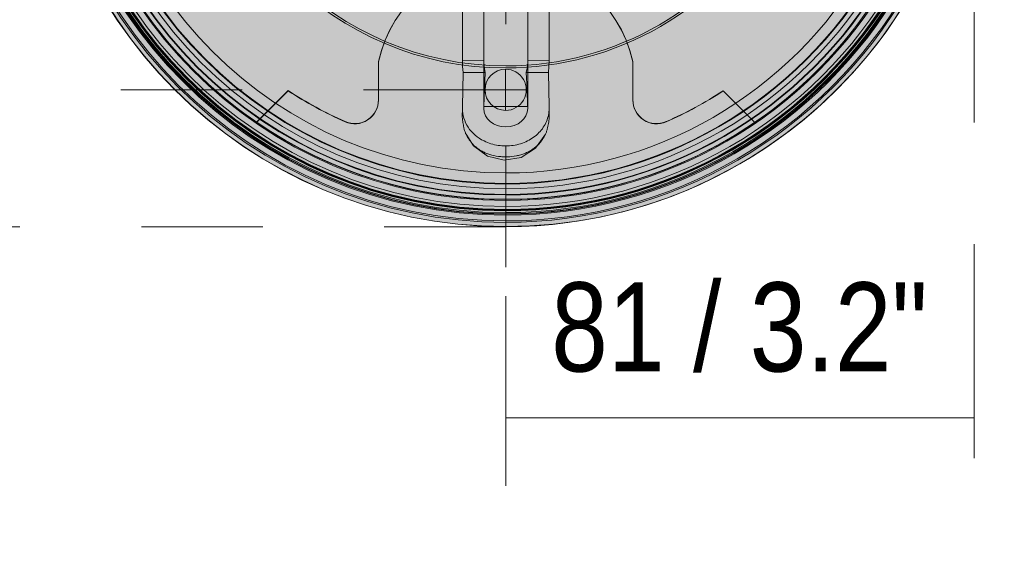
# Model space of a CAD drawing. Header units: millimetres. Extents: x -6809 to -5187, y -77 to 6798.
# Tile 3 of 3: x -5357 to -5187, y 6456 to 6547. Entities that reach past the tile are written whole.
import ezdxf

# ---------------------------------------------------------------- set-up
doc = ezdxf.new("R2010")
doc.units = ezdxf.units.MM
doc.linetypes.add('Dash', pattern=[42, 21, -21])
doc.layers.add('A-ANNO-DIMS', color=7, linetype='Dash', lineweight=9, true_color=0xd2d2d2)
for name, color, linetype, lineweight in [('A-ANNO-DIMS-7', 7, 'Continuous', 9), ('A-DETL-GENF', 7, 'Continuous', 9), ('E-LITE-EQPM', 7, 'Continuous', 20)]:
    doc.layers.add(name, color=color, linetype=linetype, lineweight=lineweight)
doc.styles.add('Arial Narrow', font='ARIALN.TTF', dxfattribs={"height": 15.4})
doc.dimstyles.new('FARO_-_2_2mm_Arial_Narrow_mm_Inch_Left', dxfattribs={"dimscale": 304.8, "dimtxt": 15.7608369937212, "dimasz": 0, "dimexe": 0.0688976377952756, "dimexo": 0.0625, "dimgap": 0.01148293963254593, "dimtad": 1, "dimdec": 0, "dimzin": 0, "dimdsep": 46, "dimtxsty": 'Arial Narrow', "dimblk1": 'NONE', "dimblk2": 'NONE', "dimsah": 1, "dimcen": 0.09, "dimadec": 0, "dimazin": 0, "dimtfac": 1, "dimtdec": 4, "dimtix": 1, "dimtmove": 0, "dimatfit": 3, "dimfxl": 0.02296587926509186, "dimfxlon": 1, "dimtvp": 1, "dimtolj": 1, "dimtzin": 0, "dimarcsym": 2})

# ---------------------------------------------------------------- blocks, each defined once
blk = doc.blocks.new('2_RUSH_T - RUSH 1-487850-Planta_PDF Fixing Hole')
at = {"layer": 'E-LITE-EQPM'}
for p, q in [((37.59044192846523, 57.53135390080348), (43.05383106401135, 62.9947430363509)), ((43.05383106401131, 62.99474303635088), (37.59044192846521, 57.53135390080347)), ((43.05383106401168, 62.99474303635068), (43.05383106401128, 62.99474303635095)), ((-43.07773679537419, 62.97839275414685), (-37.61478166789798, 57.51543762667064)), ((-37.61478166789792, 57.5154376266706), (-43.07773679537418, 62.97839275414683)), ((-43.07773679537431, 62.9783927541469), (-43.07773679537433, 62.97839275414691)), ((-7.499999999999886, 60.57016216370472), (-7.499999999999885, 61.14476834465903)), ((-3.799999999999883, 60.57016216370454), (-3.800000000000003, 3.718535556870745)), ((-3.779658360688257, 60.24252629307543), (3.779658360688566, 60.24252629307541)), ((3.800000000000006, 3.718535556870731), (3.800000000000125, 60.57016216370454)), ((7.500000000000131, 61.144768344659), (7.50000000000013, 60.57016216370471)), ((-22.01705917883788, 59.110628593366), (-22.01705917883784, 52.4827251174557)), ((-22.01705917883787, 52.48272511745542), (-22.01705917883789, 59.110628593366)), ((21.97680316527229, 52.48272511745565), (21.97680316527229, 59.110628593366)), ((21.97680316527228, 59.11062859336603), (21.97680316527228, 52.48272511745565)), ((-37.61478166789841, 57.51543762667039), (-37.61478166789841, 57.51543762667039)), ((37.59044192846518, 57.53135390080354), (37.59044192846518, 57.53135390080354)), ((-3.53900145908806, 54.33321491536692), (-7.371196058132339, 54.33321491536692)), ((7.371196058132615, 54.3332149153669), (3.539001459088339, 54.33321491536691)), ((-22.01705917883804, 52.48272511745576), (-22.01705917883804, 52.48272511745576)), ((-7.499999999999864, 52.2976274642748), (-3.799987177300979, 52.31214685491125)), ((-7.499999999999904, 52.29762746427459), (-7.500000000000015, -5.900779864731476e-13)), ((3.799987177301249, 52.31214685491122), (7.500000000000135, 52.29762746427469)), ((7.500000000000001, -5.752731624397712e-13), (7.500000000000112, 52.29762746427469)), ((21.97680316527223, 52.48272511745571), (21.97680316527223, 52.48272511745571)), ((-57.51122589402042, 37.61056993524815), (-62.97461502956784, 43.07395907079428)), ((-62.97461502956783, 43.07395907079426), (-57.51122589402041, 37.61056993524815)), ((-62.97461502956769, 43.07395907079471), (-62.97461502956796, 43.07395907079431)), ((62.97461502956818, 43.073959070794), (57.51122589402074, 37.61056993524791)), ((57.51122589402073, 37.61056993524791), (62.97461502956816, 43.07395907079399)), ((62.97461502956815, 43.07395907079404), (62.97461502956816, 43.07395907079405)), ((5.7553753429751e-13, 39.5210363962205), (5.7553753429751e-13, 39.5210363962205)), ((-57.51122589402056, 37.61056993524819), (-57.51122589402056, 37.61056993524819)), ((-17.4687656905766, 37.9416819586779), (-17.4687656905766, 37.9416819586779)), ((17.46876569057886, 37.94168195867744), (17.46876569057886, 37.94168195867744)), ((57.51122589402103, 37.61056993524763), (57.51122589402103, 37.61056993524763)), ((-30.87233664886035, 31.56404541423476), (-30.87233664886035, 31.56404541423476)), ((30.87233664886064, 31.5640454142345), (30.87233664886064, 31.5640454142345)), ((-52.46259711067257, 21.9969311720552), (-59.09050058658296, 21.99693117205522)), ((-59.09050058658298, 21.99693117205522), (-52.46259711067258, 21.9969311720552)), ((-52.46259711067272, 21.99693117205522), (-52.46259711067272, 21.99693117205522)), ((59.09050058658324, 21.99693117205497), (52.46259711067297, 21.99693117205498)), ((52.46259711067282, 21.99693117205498), (59.09050058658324, 21.99693117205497)), ((52.46259711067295, 21.99693117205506), (52.46259711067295, 21.99693117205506)), ((-37.9215539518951, 17.4888936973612), (-37.9215539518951, 17.48889369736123)), ((37.9215539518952, 17.48889369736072), (37.9215539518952, 17.48889369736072)), ((-39.50046196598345, -5.128814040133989e-13), (-39.50046196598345, -5.475141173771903e-13)), ((-7.500000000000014, -6.212738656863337e-13), (-7.500000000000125, -52.29762746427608)), ((7.499999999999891, -52.29762746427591), (7.500000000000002, -5.641695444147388e-13)), ((39.50046196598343, -6.376649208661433e-13), (39.50046196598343, -6.03032207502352e-13)), ((-3.800000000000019, -3.718535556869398), (-3.800000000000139, -60.57016216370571)), ((3.79999999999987, -60.57016216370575), (3.79999999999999, -3.718535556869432)), ((-37.92155395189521, -17.48889369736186), (-37.92155395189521, -17.48889369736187)), ((37.92155395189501, -17.48889369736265), (37.92155395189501, -17.48889369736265)), ((-59.09050058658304, -21.99693117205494), (-52.46259711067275, -21.99693117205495)), ((-52.46259711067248, -21.99693117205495), (-59.09050058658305, -21.99693117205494)), ((-52.46259711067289, -21.99693117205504), (-52.46259711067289, -21.99693117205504)), ((52.46259711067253, -21.99693117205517), (59.09050058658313, -21.99693117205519)), ((59.0905005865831, -21.99693117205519), (52.46259711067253, -21.99693117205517)), ((52.46259711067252, -21.99693117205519), (52.46259711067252, -21.99693117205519)), ((-30.87233664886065, -31.56404541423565), (-30.87233664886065, -31.56404541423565)), ((30.87233664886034, -31.5640454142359), (30.87233664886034, -31.5640454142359)), ((-62.95826474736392, -43.05760878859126), (-57.49530961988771, -37.59465366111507)), ((-57.49530961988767, -37.594653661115), (-62.95826474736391, -43.05760878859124)), ((-57.49530961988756, -37.5946536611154), (-57.49530961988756, -37.5946536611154)), ((-17.46876569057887, -37.94168195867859), (-17.46876569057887, -37.94168195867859)), ((17.46876569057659, -37.94168195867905), (17.46876569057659, -37.94168195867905)), ((57.49530961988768, -37.59465366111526), (62.95826474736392, -43.05760878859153)), ((62.9582647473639, -43.05760878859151), (57.49530961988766, -37.59465366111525)), ((57.49530961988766, -37.5946536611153), (57.49530961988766, -37.5946536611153)), ((-7.283444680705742e-13, -39.52103639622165), (-7.283444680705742e-13, -39.52103639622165)), ((-62.95826474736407, -43.05760878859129), (-62.95826474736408, -43.0576087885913)), ((62.95826474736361, -43.05760878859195), (62.95826474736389, -43.05760878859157)), ((-22.01705917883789, -52.44246910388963), (-22.01705917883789, -59.0703725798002)), ((-22.0170591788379, -59.0703725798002), (-22.0170591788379, -52.44246910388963)), ((-22.017059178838, -52.44246910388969), (-22.017059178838, -52.44246910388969)), ((-3.799987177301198, -52.31214685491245), (-7.500000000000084, -52.28922738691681)), ((7.499999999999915, -52.28922738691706), (3.799987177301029, -52.31214685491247)), ((21.97680316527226, -59.07037257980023), (21.97680316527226, -52.44246910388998)), ((21.97680316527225, -52.44246910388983), (21.97680316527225, -59.07037257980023)), ((21.97680316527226, -52.44246910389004), (21.97680316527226, -52.44246910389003)), ((-7.371196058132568, -54.33321491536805), (-3.53900145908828, -54.33321491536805)), ((3.539001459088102, -54.33321491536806), (7.371196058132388, -54.33321491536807)), ((-37.61478166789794, -57.47518161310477), (-43.07773679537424, -62.93813674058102)), ((-43.07773679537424, -62.93813674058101), (-37.61478166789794, -57.47518161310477)), ((-37.61478166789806, -57.47518161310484), (-37.61478166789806, -57.47518161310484)), ((43.0538310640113, -62.95448702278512), (37.59044192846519, -57.49109788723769)), ((37.59044192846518, -57.49109788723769), (43.05383106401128, -62.9544870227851)), ((37.59044192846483, -57.49109788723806), (37.59044192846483, -57.49109788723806)), ((-7.500000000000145, -61.1447683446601), (-7.500000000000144, -60.57016216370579)), ((-3.779658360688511, -60.24252629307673), (3.779658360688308, -60.24252629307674)), ((7.499999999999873, -60.5701621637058), (7.499999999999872, -61.14476834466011)), ((-43.07773679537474, -62.9381367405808), (-43.07773679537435, -62.93813674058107)), ((43.05383106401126, -62.95448702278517), (43.05383106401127, -62.95448702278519))]:
    blk.add_line(p, q, dxfattribs=at)
at = {"layer": 'E-LITE-EQPM', "flags": 128}
for points in [[(-6.871745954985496, 64.99745431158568), (-5.16767051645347, 67.42815491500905), (-2.654022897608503, 69.00731740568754), (0.2754064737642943, 69.4875486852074), (3.161690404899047, 68.79361526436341), (5.552660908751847, 67.03422941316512), (6.872607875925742, 64.99548242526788)], [(-7.371196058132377, 54.3332149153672), (-7.446821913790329, 57.26875338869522), (-7.489583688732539, 60.22774516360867)], [(-3.53900145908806, 54.33321491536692), (-3.692747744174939, 57.23951296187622), (-3.779658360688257, 60.24252629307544)], [(3.779658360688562, 60.24252629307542), (3.692747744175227, 57.2395129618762), (3.539001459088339, 54.33321491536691)], [(7.489583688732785, 60.22774516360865), (7.446821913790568, 57.26875338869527), (7.37119605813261, 54.33321491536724)], [(-7.499999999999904, 52.29762746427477), (-7.467729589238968, 53.31981939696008), (-7.371196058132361, 54.3332149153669)], [(-3.799987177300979, 52.31214685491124), (-3.733262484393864, 53.34049417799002), (-3.53900145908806, 54.3332149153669)], [(3.539001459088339, 54.3332149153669), (3.733262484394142, 53.34049417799), (3.799987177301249, 52.31214685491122)], [(7.371196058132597, 54.33321491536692), (7.46772958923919, 53.31981939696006), (7.500000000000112, 52.29762746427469)], [(-7.482853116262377, 3.461366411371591), (-7.495539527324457, 27.8613366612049), (-7.499993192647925, 52.28922828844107)], [(-3.766044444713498, 3.461366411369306), (-3.791168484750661, 27.8320270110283), (-3.799987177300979, 52.31214685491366)], [(3.799987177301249, 52.31214685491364), (3.79116848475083, 27.83202701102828), (3.766044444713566, 3.46136641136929)], [(7.499993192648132, 52.28922828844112), (7.495539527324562, 27.86133666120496), (7.482853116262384, 3.461366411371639)], [(7.450550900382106, -5.012490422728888e-13), (7.02568991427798, 2.11529523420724), (6.189188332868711, 4.046277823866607), (4.990057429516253, 5.679810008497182), (3.498555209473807, 6.920181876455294), (1.802069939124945, 7.694719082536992), (-4.567393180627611e-14, 7.958040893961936), (-1.802069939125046, 7.694719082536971), (-3.498555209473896, 6.920181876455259), (-4.990057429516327, 5.679810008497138), (-6.189188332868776, 4.046277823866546), (-7.025689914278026, 2.115295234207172), (-7.450550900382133, -5.747444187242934e-13)], [(-3.800000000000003, 3.718535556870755), (-3.800000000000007, 1.954447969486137), (-3.800000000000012, -0.3092254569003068), (-3.800000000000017, -2.49385627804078), (-3.800000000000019, -3.718535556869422)], [(-3.764469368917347, 3.295526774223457), (-3.791106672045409, 3.504178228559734), (-3.800000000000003, 3.718535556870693)], [(3.79999999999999, -3.718535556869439), (3.799999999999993, -1.954447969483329), (3.799999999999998, 0.3092254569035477), (3.800000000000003, 2.493856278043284), (3.800000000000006, 3.718535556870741)], [(-6.981162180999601e-15, -0.02012800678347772), (-0.02012800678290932, -5.751981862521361e-13), (-6.831209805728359e-15, 0.02012800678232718)], [(-6.701139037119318e-15, 0.02012800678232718), (0.02012800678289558, -5.754087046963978e-13), (-6.981162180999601e-15, -0.02012800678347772)], [(7.450550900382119, -5.821468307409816e-13), (7.02568991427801, -2.115295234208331), (6.189188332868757, -4.046277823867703), (4.990057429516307, -5.679810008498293), (3.498555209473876, -6.920181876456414), (1.802069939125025, -7.694719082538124), (3.766899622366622e-14, -7.958040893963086), (-1.802069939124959, -7.694719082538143), (-3.498555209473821, -6.920181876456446), (-4.990057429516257, -5.67981000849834), (-6.189188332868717, -4.046277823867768), (-7.025689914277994, -2.115295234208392), (-7.45055090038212, -6.566996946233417e-13)], [(3.764506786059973, -3.295522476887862), (3.79111651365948, -3.506535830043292), (3.79999999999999, -3.718535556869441)], [(-7.499993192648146, -52.28922828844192), (-7.495539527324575, -27.86133666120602), (-7.482853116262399, -3.461366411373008)], [(-3.766044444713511, -3.461366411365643), (-3.791168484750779, -27.83202701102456), (-3.799987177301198, -52.31214685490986)], [(3.799987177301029, -52.31214685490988), (3.791168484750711, -27.83202701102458), (3.766044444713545, -3.46136641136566)], [(7.482853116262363, -3.461366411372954), (7.495539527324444, -27.86133666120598), (7.499993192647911, -52.28922828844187)], [(-7.371196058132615, -54.3332149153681), (-7.467729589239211, -53.31981939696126), (-7.500000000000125, -52.29762746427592)], [(-3.799987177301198, -52.31214685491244), (-3.733262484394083, -53.34049417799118), (-3.539001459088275, -54.33321491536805)], [(3.539001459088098, -54.33321491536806), (3.733262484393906, -53.34049417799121), (3.799987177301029, -52.31214685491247)], [(7.499999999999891, -52.29762746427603), (7.467729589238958, -53.31981939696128), (7.371196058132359, -54.33321491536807)], [(-7.489583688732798, -60.22774516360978), (-7.446821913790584, -57.26875338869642), (-7.371196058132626, -54.33321491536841)], [(-3.539001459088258, -54.33321491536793), (-3.692747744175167, -57.2395129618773), (-3.779658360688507, -60.24252629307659)], [(3.779658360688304, -60.24252629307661), (3.692747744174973, -57.23951296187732), (3.539001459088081, -54.33321491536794)], [(7.371196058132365, -54.33321491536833), (7.446821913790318, -57.26875338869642), (7.489583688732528, -60.22774516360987)], [(6.87174595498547, -64.99745431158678), (5.167670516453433, -67.42815491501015), (2.654022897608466, -69.00731740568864), (-0.2754064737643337, -69.48754868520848), (-3.161690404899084, -68.7936152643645), (-5.552660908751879, -67.03422941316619), (-6.872607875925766, -64.99548242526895)]]:
    blk.add_lwpolyline(points, dxfattribs=at)
at = {"layer": 'E-LITE-EQPM'}
for centre, radius, start, end in [((-6.873668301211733e-15, -5.752731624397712e-13), 81.00000000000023, 90.00000000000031, 269.9999999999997), ((-6.873668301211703e-15, -5.752731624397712e-13), 80.24437846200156, 90.00000000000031, 269.9999999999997), ((-6.873668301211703e-15, -5.752731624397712e-13), 81.00000000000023, 269.9999999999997, 89.99999999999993), ((-6.873668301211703e-15, -5.752731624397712e-13), 80.24437846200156, 269.9999999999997, 89.99999999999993), ((-6.873668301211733e-15, -5.752731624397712e-13), 79.99839873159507, 89.99999999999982, 269.9999999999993), ((-2.114974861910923e-15, 0), 79.998398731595, 89.99999999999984, 269.9999999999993), ((-2.114974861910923e-15, 0), 79.99839873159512, 90.00000000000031, 269.9999999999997), ((-6.873668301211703e-15, -5.752731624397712e-13), 78.99888798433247, 90.00000000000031, 269.9999999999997), ((-6.873668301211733e-15, -5.752731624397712e-13), 78.81465005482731, 90.00000000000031, 269.9999999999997), ((-6.873668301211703e-15, -5.752731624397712e-13), 78.7479469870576, 90.00000000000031, 269.9999999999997), ((-6.873668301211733e-15, -5.752731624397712e-13), 78.56072122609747, 90.00000000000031, 269.9999999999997), ((-6.873668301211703e-15, -5.752731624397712e-13), 79.99839873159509, 269.9999999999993, 89.99999999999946), ((-2.114974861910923e-15, 0), 79.998398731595, 269.9999999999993, 89.99999999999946), ((-2.114974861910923e-15, 0), 79.99839873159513, 269.9999999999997, 89.99999999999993), ((-6.873668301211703e-15, -5.752731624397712e-13), 78.99888798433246, 269.9999999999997, 89.99999999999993), ((-6.873668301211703e-15, -5.752731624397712e-13), 78.81465005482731, 269.9999999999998, 89.99999999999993), ((-6.873668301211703e-15, -5.752731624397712e-13), 78.74794698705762, 269.9999999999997, 89.99999999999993), ((-6.873668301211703e-15, -5.752731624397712e-13), 78.56072122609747, 269.9999999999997, 89.99999999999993), ((-6.873668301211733e-15, -5.752731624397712e-13), 78.24330195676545, 90.00000000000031, 269.9999999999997), ((-6.873668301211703e-15, -5.752731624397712e-13), 78.12861307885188, 90.00000000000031, 269.9999999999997), ((-6.873668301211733e-15, -5.752731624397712e-13), 78.0957985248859, 90.00000000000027, 269.9999999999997), ((-6.873668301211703e-15, -5.752731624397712e-13), 78.04678911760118, 90.00000000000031, 269.9999999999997), ((-2.114974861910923e-15, 0), 77.99839873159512, 90.00000000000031, 269.9999999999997), ((-2.114974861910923e-15, 0), 77.99839873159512, 90.00000000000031, 269.9999999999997), ((-6.87366830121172e-15, -5.752731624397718e-13), 77.51359185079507, 89.99999999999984, 269.9999999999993), ((-6.87366830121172e-15, -5.752731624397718e-13), 77.5135918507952, 90.00000000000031, 269.9999999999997), ((-6.873668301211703e-15, -5.752731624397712e-13), 78.24330195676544, 269.9999999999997, 89.99999999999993), ((-6.873668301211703e-15, -5.752731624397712e-13), 78.12861307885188, 269.9999999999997, 89.99999999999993), ((-6.873668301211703e-15, -5.752731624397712e-13), 78.09579852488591, 269.9999999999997, 89.99999999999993), ((-6.873668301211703e-15, -5.752731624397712e-13), 78.04678911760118, 269.9999999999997, 89.99999999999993), ((-2.114974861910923e-15, 0), 77.99839873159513, 269.9999999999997, 89.99999999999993), ((-2.114974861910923e-15, 0), 77.99839873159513, 269.9999999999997, 89.99999999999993), ((-6.87366830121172e-15, -5.752731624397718e-13), 77.51359185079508, 269.9999999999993, 89.99999999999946), ((-6.87366830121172e-15, -5.752731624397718e-13), 77.5135918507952, 269.9999999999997, 89.99999999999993), ((-6.87366830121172e-15, -5.752731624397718e-13), 76.47233054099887, 90.00000000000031, 269.9999999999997), ((-6.87366830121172e-15, -5.752731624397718e-13), 76.47233054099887, 90.00000000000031, 269.9999999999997), ((-3.987600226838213e-15, 0.02012800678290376), 76.28521814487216, 359.9999999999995, 179.9999999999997), ((-6.87366830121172e-15, -5.752731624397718e-13), 75.5135918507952, 90.00000000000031, 269.9999999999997), ((-6.87366830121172e-15, -5.752731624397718e-13), 75.5135918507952, 90.00000000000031, 269.9999999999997), ((-6.873668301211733e-15, -5.752731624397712e-13), 75.42487205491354, 90.00000000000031, 269.9999999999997), ((-6.556484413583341e-16, 0.02012800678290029), 76.28521814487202, 55.64077004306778, 124.3809827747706), ((-6.87366830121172e-15, -5.752731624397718e-13), 76.47233054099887, 269.9999999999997, 89.99999999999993), ((-6.87366830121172e-15, -5.752731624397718e-13), 76.47233054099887, 269.9999999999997, 89.99999999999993), ((-6.87366830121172e-15, -5.752731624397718e-13), 75.5135918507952, 269.9999999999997, 89.99999999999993), ((-6.87366830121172e-15, -5.752731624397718e-13), 75.5135918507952, 269.9999999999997, 89.99999999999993), ((-6.873668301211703e-15, -5.752731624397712e-13), 75.42487205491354, 269.9999999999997, 89.99999999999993), ((-6.873668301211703e-15, -5.752731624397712e-13), 74.4558491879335, 90.00000000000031, 269.9999999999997), ((-6.873668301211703e-15, -5.752731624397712e-13), 73.6149361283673, 90.00000000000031, 269.9999999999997), ((-6.873668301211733e-15, -5.752731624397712e-13), 73.5183031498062, 90.00000000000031, 269.9999999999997), ((-6.873668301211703e-15, -5.752731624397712e-13), 74.45584918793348, 269.9999999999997, 89.99999999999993), ((-6.873668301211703e-15, -5.752731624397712e-13), 73.6149361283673, 269.9999999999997, 89.99999999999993), ((-6.873668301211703e-15, -5.752731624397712e-13), 73.5183031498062, 269.9999999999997, 89.99999999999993), ((-6.873668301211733e-15, -5.752731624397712e-13), 71.70502714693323, 90.00000000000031, 269.9999999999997), ((-6.873668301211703e-15, -5.752731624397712e-13), 71.70502714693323, 269.9999999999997, 89.99999999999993), ((-26.11822277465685, 59.11062859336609), 4.101163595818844, 4.963359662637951e-13, 113.8456083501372), ((-26.11822277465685, 59.11062859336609), 4.101163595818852, 1.272221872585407e-13, 113.8456083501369), ((26.07796676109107, 59.11062859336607), 4.101163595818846, 66.18705372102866, 179.9999999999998), ((26.07796676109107, 59.11062859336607), 4.10116359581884, 66.1870537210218, 179.9999999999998), ((-3.987600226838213e-15, 0.02012800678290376), 76.28521814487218, 34.3592299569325, 55.64077004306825), ((-3.987600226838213e-15, 0.02012800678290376), 76.28521814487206, 124.3809827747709, 145.6407700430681), ((-2.646698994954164e-15, 0.02012800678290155), 68.70649480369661, 113.8456083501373, 123.1936537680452), ((-2.646698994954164e-15, 0.02012800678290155), 68.7064948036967, 113.8456083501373, 123.1936537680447), ((-2.646698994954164e-15, 0.02012800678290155), 68.70649480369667, 56.83059814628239, 66.18705372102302), ((-2.646698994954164e-15, 0.02012800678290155), 68.7064948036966, 56.83059814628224, 66.18705372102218), ((-0.02012800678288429, 57.3660860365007), 3.562337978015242, 90.00000000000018, 269.9999999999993), ((-0.02012800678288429, 57.3660860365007), 3.56233797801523, 89.99999999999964, 269.9999999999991), ((-0.02012800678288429, 57.3660860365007), 3.562337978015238, 270.0000000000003, 90.0000000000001), ((-0.02012800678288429, 57.3660860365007), 3.562337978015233, 269.9999999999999, 89.9999999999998), ((-6.873668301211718e-15, -5.752731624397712e-13), 53.55439304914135, 90.00000000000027, 269.9999999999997), ((-6.873668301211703e-15, -5.752731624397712e-13), 53.19667536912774, 90.00000000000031, 269.9999999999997), ((-6.87366830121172e-15, -5.752731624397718e-13), 53.19667536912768, 90.00000000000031, 269.9999999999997), ((-6.87366830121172e-15, -5.752731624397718e-13), 53.19667536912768, 90.00000000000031, 269.9999999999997), ((-6.873668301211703e-15, -5.752731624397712e-13), 53.55439304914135, 269.9999999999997, 90.00000000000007), ((-6.873668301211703e-15, -5.752731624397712e-13), 53.19667536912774, 269.9999999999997, 90.00000000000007), ((-6.87366830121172e-15, -5.752731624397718e-13), 53.19667536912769, 269.9999999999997, 90.00000000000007), ((-6.87366830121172e-15, -5.752731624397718e-13), 53.19667536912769, 269.9999999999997, 90.00000000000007), ((-0.02012800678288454, 57.3660860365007), 22.53246979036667, 192.5167786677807, 347.4832213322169), ((-0.02012800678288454, 57.3660860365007), 22.53246979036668, 192.5167786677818, 347.4832213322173), ((-1.391124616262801e-15, 0.02012800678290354), 76.28521814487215, 145.6407700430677, 214.3809827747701), ((-2.753908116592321e-15, 0.02012800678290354), 76.28521814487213, 325.619017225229, 34.35922995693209), ((-1.726582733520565, -38.77981579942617), 78.31988599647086, 88.73679695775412, 101.5953571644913), ((-1.726582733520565, -38.77981579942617), 78.3198859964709, 88.73679695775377, 101.5953571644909), ((1.726582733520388, -38.77981579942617), 78.31988599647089, 78.40464283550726, 91.26320304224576), ((1.726582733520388, -38.77981579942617), 78.31988599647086, 78.4046428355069, 91.26320304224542), ((-2.646034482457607e-15, 0.02012800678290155), 68.70649480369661, 146.8305981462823, 156.1870537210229), ((-2.646034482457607e-15, 0.02012800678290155), 68.7064948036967, 146.8305981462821, 156.1870537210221), ((-6.87366830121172e-15, -5.752731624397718e-13), 37.57705445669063, 89.99999999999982, 269.9999999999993), ((-6.87366830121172e-15, -5.752731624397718e-13), 37.5770544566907, 90.00000000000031, 269.9999999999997), ((-12.31367482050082, 9.833838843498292), 28.57666541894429, 100.3927750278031, 130.498951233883), ((-12.31367482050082, 9.833838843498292), 28.57666541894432, 100.3927750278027, 130.4989512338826), ((-6.87366830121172e-15, -5.752731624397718e-13), 37.57705445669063, 269.9999999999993, 89.9999999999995), ((-6.87366830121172e-15, -5.752731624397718e-13), 37.5770544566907, 269.9999999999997, 89.99999999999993), ((12.31367482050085, 9.83383884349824), 28.57666541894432, 49.5010487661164, 79.60722497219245), ((12.31367482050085, 9.83383884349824), 28.5766654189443, 49.50104876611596, 79.60722497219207), ((-1.498998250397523e-15, 0.02012800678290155), 68.70649480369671, 23.81294627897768, 33.16940185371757), ((-1.498998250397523e-15, 0.02012800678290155), 68.7064948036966, 23.81294627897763, 33.1694018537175), ((-11.75898048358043, 13.18876346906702), 26.51360726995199, 136.1278904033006, 170.6662101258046), ((-11.75898048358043, 13.18876346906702), 26.51360726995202, 136.1278904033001, 170.6662101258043), ((11.75898048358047, 13.18876346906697), 26.51360726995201, 9.33378987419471, 43.87210959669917), ((11.75898048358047, 13.18876346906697), 26.51360726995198, 9.333789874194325, 43.87210959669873), ((-59.0905005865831, 26.09809476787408), 4.101163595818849, 156.1870537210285, 269.9999999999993), ((-59.0905005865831, 26.09809476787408), 4.101163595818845, 156.1870537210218, 269.9999999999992), ((59.09050058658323, 26.09809476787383), 4.101163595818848, 270.0000000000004, 23.81294627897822), ((59.09050058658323, 26.09809476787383), 4.101163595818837, 269.9999999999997, 23.81294627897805), ((-4.874162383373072e-15, 0.02012800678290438), 25.00000000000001, 5.979442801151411e-13, 180.0000000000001), ((-4.874162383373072e-15, 0.02012800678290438), 25.00000000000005, 1.463055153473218e-13, 179.9999999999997), ((-57.34595802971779, 1.278956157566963e-13), 22.53246979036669, 282.5167786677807, 77.48322133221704), ((-57.34595802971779, 1.278956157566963e-13), 22.5324697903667, 282.5167786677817, 77.48322133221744), ((57.34595802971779, -1.140382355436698e-13), 22.53246979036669, 102.5167786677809, 257.4832213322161), ((57.34595802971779, -1.140382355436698e-13), 22.5324697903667, 102.5167786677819, 257.4832213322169), ((38.79994380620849, 1.746710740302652), 78.31988599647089, 168.4046428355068, 181.277931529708), ((38.79994380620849, 1.746710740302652), 78.31988599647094, 168.4046428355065, 181.2779315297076), ((-38.7999438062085, 1.746710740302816), 78.31988599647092, 358.722068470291, 11.59535716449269), ((-38.7999438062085, 1.746710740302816), 78.31988599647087, 358.7220684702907, 11.59535716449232), ((-57.34595802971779, 1.281487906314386e-13), 3.562337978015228, 9.923330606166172e-13, 180.0000000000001), ((-57.34595802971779, 1.281487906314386e-13), 3.562337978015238, 1.526666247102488e-13, 179.9999999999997), ((57.34595802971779, -1.137850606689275e-13), 3.562337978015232, 1.144999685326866e-13, 179.9999999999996), ((57.34595802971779, -1.137850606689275e-13), 3.562337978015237, 359.9999999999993, 179.9999999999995), ((-3.987600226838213e-15, 0.02012800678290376), 76.28521814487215, 179.9999999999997, 359.9999999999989), ((-57.34595802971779, 1.281487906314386e-13), 3.56233797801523, 180.0000000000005, 3.562221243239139e-13), ((-57.34595802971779, 1.281487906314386e-13), 3.562337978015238, 180, 359.9999999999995), ((-4.874162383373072e-15, 0.02012800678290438), 25.00000000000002, 180.0000000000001, 359.9999999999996), ((-4.874162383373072e-15, 0.02012800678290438), 25.00000000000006, 179.9999999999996, 359.9999999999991), ((38.79994380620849, -1.746710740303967), 78.31988599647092, 178.7220684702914, 191.5953571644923), ((38.79994380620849, -1.746710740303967), 78.31988599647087, 178.722068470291, 191.5953571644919), ((-38.7999438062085, -1.746710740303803), 78.31988599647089, 348.4046428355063, 1.277931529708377), ((-38.7999438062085, -1.746710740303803), 78.3198859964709, 348.4046428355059, 1.277931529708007), ((57.34595802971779, -1.137850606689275e-13), 3.562337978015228, 180.0000000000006, 5.088887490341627e-14), ((57.34595802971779, -1.137850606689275e-13), 3.562337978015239, 180.0000000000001, 359.9999999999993), ((-11.75898048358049, -13.18876346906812), 26.51360726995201, 189.3337898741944, 223.8721095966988), ((-11.75898048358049, -13.18876346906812), 26.51360726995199, 189.333789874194, 223.8721095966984), ((11.75898048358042, -13.18876346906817), 26.51360726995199, 316.1278904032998, 350.6662101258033), ((11.75898048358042, -13.18876346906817), 26.51360726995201, 316.1278904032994, 350.6662101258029), ((-59.09050058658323, -26.09809476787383), 4.101163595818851, 90.0000000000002, 203.8456083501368), ((-59.09050058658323, -26.09809476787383), 4.101163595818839, 89.99999999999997, 203.8456083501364), ((59.0905005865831, -26.09809476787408), 4.101163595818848, 336.1543916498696, 90.00000000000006), ((59.0905005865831, -26.09809476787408), 4.101163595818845, 336.1543916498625, 89.9999999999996), ((-2.646034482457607e-15, 0.02012800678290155), 68.70649480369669, 203.8456083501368, 213.1936537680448), ((-2.646034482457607e-15, 0.02012800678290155), 68.7064948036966, 203.8456083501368, 213.1936537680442), ((-1.498998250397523e-15, 0.02012800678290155), 68.70649480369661, 326.8063462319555, 336.1543916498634), ((-1.498998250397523e-15, 0.02012800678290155), 68.7064948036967, 326.8063462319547, 336.1543916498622), ((-12.31367482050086, -9.833838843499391), 28.57666541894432, 229.501048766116, 259.6072249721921), ((-12.31367482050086, -9.833838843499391), 28.57666541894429, 229.5010487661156, 259.6072249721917), ((12.31367482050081, -9.833838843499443), 28.57666541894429, 280.3927750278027, 310.4989512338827), ((12.31367482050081, -9.833838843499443), 28.57666541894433, 280.3927750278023, 310.4989512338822), ((-0.02012800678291, -57.3258300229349), 22.53246979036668, 12.51677866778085, 167.4832213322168), ((-0.02012800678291, -57.3258300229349), 22.53246979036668, 12.51677866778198, 167.4832213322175), ((-1.726582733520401, 38.77981579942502), 78.3198859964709, 258.4046428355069, 271.2632030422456), ((-1.726582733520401, 38.77981579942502), 78.31988599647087, 258.4046428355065, 271.2632030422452), ((1.726582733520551, 38.77981579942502), 78.31988599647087, 268.7367969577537, 281.595357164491), ((1.726582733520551, 38.77981579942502), 78.31988599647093, 268.7367969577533, 281.5953571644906), ((-3.987600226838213e-15, 0.02012800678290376), 76.28521814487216, 214.3809827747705, 235.6190172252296), ((-3.987600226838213e-15, 0.02012800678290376), 76.28521814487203, 304.3592299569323, 325.6190172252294), ((-0.02012800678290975, -57.3258300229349), 3.56233797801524, 90.00000000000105, 269.9999999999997), ((-0.02012800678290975, -57.3258300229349), 3.562337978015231, 90.0000000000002, 269.9999999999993), ((-0.02012800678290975, -57.3258300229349), 3.562337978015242, 270.0000000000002, 90.00000000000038), ((-0.02012800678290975, -57.3258300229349), 3.562337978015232, 269.9999999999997, 89.99999999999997), ((-2.646698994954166e-15, 0.0201280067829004), 68.70649480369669, 236.8063462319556, 246.1543916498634), ((-2.646698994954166e-15, 0.0201280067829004), 68.7064948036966, 236.8063462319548, 246.1543916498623), ((-2.646698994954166e-15, 0.0201280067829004), 68.7064948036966, 293.8129462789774, 303.1694018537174), ((-2.646698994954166e-15, 0.0201280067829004), 68.7064948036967, 293.8129462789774, 303.1694018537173), ((-26.11822277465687, -59.07037257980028), 4.101163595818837, 246.1543916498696, 1.653888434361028e-13), ((-26.11822277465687, -59.07037257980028), 4.101163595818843, 246.1543916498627, 359.9999999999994), ((26.07796676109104, -59.07037257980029), 4.10116359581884, 180.0000000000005, 293.812946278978), ((26.07796676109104, -59.07037257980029), 4.101163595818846, 180.0000000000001, 293.8129462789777), ((-6.556484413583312e-16, 0.02012800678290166), 76.28521814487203, 235.619017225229, 304.3592299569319)]:
    blk.add_arc(centre, radius, start, end, dxfattribs=at)
for centre, major_axis, ratio, start_param, end_param in [((1.208942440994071e-13, 60.57016216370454), (3.800000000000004, 0), 0.834398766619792, 4.481908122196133e-15, 3.141592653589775), ((115.8887655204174, 61.25529094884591), (123.3888874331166, 0), 0.6371969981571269, 3.142998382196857, 3.154662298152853), ((1.208942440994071e-13, 60.57016216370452), (-3.800000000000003, 7.826608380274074e-15), 0.8343987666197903, 0, 0.1035166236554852), ((1.208942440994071e-13, 60.57016216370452), (3.800000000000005, 0), 0.8343987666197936, 6.179668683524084, 6.283185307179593), ((-115.8887655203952, 61.2552909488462), (123.3888874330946, 0), 0.6371969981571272, 6.27011566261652, 6.28177957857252), ((-5.287437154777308e-16, 3.718535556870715), (3.800000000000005, 0), 0.8159408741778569, 1.761704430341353e-14, 3.141592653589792), ((-3.172653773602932, 0.07175225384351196), (-0.4961620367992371, 4.090843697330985), 0.07956465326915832, 0.5846388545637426, 0.6535770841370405), ((7.561035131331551e-14, 3.718535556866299), (3.799999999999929, 0), 0.8159408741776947, 6.14632937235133, 6.283185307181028), ((3.173189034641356, 0.07168736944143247), (0.4957230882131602, 4.090896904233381), 0.07948867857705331, 5.629599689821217, 5.698537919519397), ((-3.173189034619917, -0.07168736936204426), (0.4957230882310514, 4.090896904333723), 0.07948867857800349, 2.488007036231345, 2.556945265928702), ((3.172653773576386, -0.07175225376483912), (-0.4961620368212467, 4.090843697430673), 0.07956465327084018, 3.726231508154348, 3.795169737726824), ((-1.471786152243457e-14, -3.718535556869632), (-3.799999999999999, 2.554576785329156e-14), 0.8159408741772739, 1.376676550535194e-14, 3.141592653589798), ((115.8887655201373, -61.25529094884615), (123.3888874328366, 0), 0.637196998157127, 3.128523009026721, 3.140186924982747), ((-1.346420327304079e-13, -60.57016216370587), (-3.800000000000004, 5.001508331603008e-14), 0.834398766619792, 6.17966868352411, 6.283185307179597), ((-1.346420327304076e-13, -60.57016216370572), (-3.800000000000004, 1.920221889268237e-15), 0.8343987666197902, 4.440892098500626e-15, 3.141592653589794), ((-1.346420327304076e-13, -60.57016216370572), (3.800000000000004, 0), 0.8343987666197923, 4.481908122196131e-15, 0.1035166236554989), ((-115.8887655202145, -61.25529094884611), (123.3888874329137, 0), 0.6371969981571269, 0.001405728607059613, 0.01306964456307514)]:
    blk.add_ellipse(centre, major_axis=major_axis, ratio=ratio, start_param=start_param, end_param=end_param, dxfattribs=at)
for points, knots in [([(-7.499999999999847, 61.14476834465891), (-7.51760845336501, 61.47878700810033), (-7.515909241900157, 61.97846071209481), (-7.458919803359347, 62.64263479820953), (-7.385815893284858, 63.13843447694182), (-7.294349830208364, 63.63711177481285), (-7.182418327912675, 64.13778799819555), (-7.057183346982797, 64.55009106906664), (-6.931746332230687, 64.87458633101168), (-6.784943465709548, 65.19269492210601), (-6.572587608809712, 65.58972392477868), (-6.276172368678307, 66.06322807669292), (-5.984992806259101, 66.44202914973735), (-5.722021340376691, 66.73023248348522), (-5.508719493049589, 66.93574602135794), (-5.278265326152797, 67.13536204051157), (-4.94934241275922, 67.39923826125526), (-4.500692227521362, 67.71526881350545), (-3.909071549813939, 68.05755590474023), (-3.383864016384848, 68.29376356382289), (-2.937391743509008, 68.45260892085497), (-2.464177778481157, 68.59999516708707), (-1.584847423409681, 68.81677057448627), (-0.5487126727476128, 68.9501021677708), (0.4732319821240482, 68.93109450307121), (1.538598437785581, 68.82458606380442), (2.550767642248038, 68.6027205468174), (3.43591528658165, 68.27812655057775), (4.072918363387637, 67.97513580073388), (4.56389909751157, 67.68071570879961), (4.930759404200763, 67.42103741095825), (5.276844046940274, 67.14975179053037), (5.680875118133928, 66.7635525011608), (6.120456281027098, 66.23625816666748), (6.438637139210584, 65.77653661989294), (6.659586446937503, 65.41172066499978), (6.783028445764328, 65.18990466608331), (6.87134452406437, 65.01486639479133), (6.951825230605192, 64.83726671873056), (7.074347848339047, 64.52341874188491), (7.204238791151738, 64.06943504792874), (7.294883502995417, 63.62069324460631), (7.355673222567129, 63.27180908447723), (7.39976883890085, 63.01780195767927), (7.440259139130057, 62.77019647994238), (7.482516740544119, 62.44448226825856), (7.530119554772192, 61.88873844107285), (7.524369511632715, 61.43600369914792), (7.500000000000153, 61.14476834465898)], [-1, -1, -1, -1, -0.95, -0.925, -0.9, -0.875, -0.8500000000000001, -0.8250000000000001, -0.8125, -0.8, -0.775, -0.75, -0.7250000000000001, -0.7125000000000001, -0.7000000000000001, -0.6875, -0.675, -0.6500000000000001, -0.6250000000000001, -0.6000000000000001, -0.5875000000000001, -0.5750000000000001, -0.55, -0.5, -0.475, -0.45, -0.4, -0.375, -0.35, -0.3250000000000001, -0.3125000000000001, -0.3, -0.275, -0.25, -0.225, -0.2125, -0.2, -0.19375, -0.1875, -0.175, -0.15, -0.125, -0.1125, -0.1, -0.08750000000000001, -0.07500000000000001, -0.05, 0, 0, 0, 0]), ([(-7.499999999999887, 60.57016216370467), (-7.49999999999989, 61.32296693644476), (-7.196309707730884, 62.82620564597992), (-5.864554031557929, 64.81976689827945), (-3.830345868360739, 66.28955154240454), (-1.327673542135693, 67.07379012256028), (1.330670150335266, 67.07256466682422), (4.248198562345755, 66.16049823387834), (6.804338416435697, 63.95656370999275), (7.500000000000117, 61.70013445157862), (7.500000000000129, 60.57016216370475)], [0, 0, 0, 0, 0.1111111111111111, 0.2222222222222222, 0.3333333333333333, 0.4444444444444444, 0.5555555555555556, 0.6666666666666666, 0.8333333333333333, 1, 1, 1, 1]), ([(-3.751762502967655, -5.420140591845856e-13), (-3.751798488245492, 0.6339082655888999), (-3.753673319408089, 1.583802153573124), (-3.759270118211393, 2.657318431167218), (-3.762617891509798, 3.101958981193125), (-3.764469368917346, 3.295526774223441)], [0, 0, 0, 0, 0.5, 0.75, 1, 1, 1, 1]), ([(-3.751762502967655, -5.678356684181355e-13), (-3.75179848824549, -0.6339082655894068), (-3.753673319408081, -1.583802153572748), (-3.759270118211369, -2.657318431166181), (-3.762617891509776, -3.101958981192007), (-3.76446936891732, -3.295526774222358)], [-1, -1, -1, -1, -0.5, -0.25, 0, 0, 0, 0]), ([(7.499999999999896, -61.14476834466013), (7.517608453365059, -61.47878700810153), (7.515909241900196, -61.97846071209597), (7.458919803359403, -62.64263479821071), (7.385815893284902, -63.138434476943), (7.294349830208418, -63.63711177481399), (7.182418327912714, -64.13778799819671), (7.057183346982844, -64.55009106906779), (6.931746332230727, -64.87458633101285), (6.784943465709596, -65.19269492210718), (6.57258760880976, -65.58972392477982), (6.276172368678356, -66.06322807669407), (5.984992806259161, -66.44202914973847), (5.722021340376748, -66.73023248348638), (5.508719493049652, -66.93574602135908), (5.278265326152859, -67.13536204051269), (4.949342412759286, -67.3992382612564), (4.500692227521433, -67.7152688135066), (3.909071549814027, -68.05755590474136), (3.383864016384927, -68.29376356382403), (2.93739174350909, -68.45260892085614), (2.464177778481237, -68.59999516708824), (1.584847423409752, -68.81677057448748), (0.548712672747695, -68.95010216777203), (-0.473231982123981, -68.93109450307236), (-1.538598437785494, -68.82458606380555), (-2.550767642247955, -68.6027205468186), (-3.435915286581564, -68.2781265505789), (-4.072918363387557, -67.97513580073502), (-4.56389909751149, -67.68071570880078), (-4.930759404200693, -67.42103741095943), (-5.276844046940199, -67.14975179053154), (-5.680875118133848, -66.76355250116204), (-6.120456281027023, -66.23625816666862), (-6.438637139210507, -65.77653661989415), (-6.659586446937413, -65.41172066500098), (-6.783028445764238, -65.18990466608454), (-6.871344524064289, -65.01486639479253), (-6.951825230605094, -64.8372667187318), (-7.074347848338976, -64.52341874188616), (-7.204238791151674, -64.06943504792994), (-7.294883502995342, -63.6206932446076), (-7.355673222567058, -63.27180908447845), (-7.399768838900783, -63.01780195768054), (-7.44025913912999, -62.77019647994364), (-7.48251674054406, -62.44448226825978), (-7.53011955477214, -61.88873844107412), (-7.52436951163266, -61.43600369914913), (-7.5000000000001, -61.14476834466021)], [-1, -1, -1, -1, -0.95, -0.925, -0.9, -0.875, -0.8500000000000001, -0.8250000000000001, -0.8125, -0.8, -0.775, -0.75, -0.7250000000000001, -0.7125000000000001, -0.7000000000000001, -0.6875, -0.675, -0.6500000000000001, -0.6250000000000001, -0.6000000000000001, -0.5875000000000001, -0.5750000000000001, -0.55, -0.5, -0.475, -0.45, -0.4, -0.375, -0.35, -0.3250000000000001, -0.3125000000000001, -0.3, -0.275, -0.25, -0.225, -0.2125, -0.2, -0.19375, -0.1875, -0.175, -0.15, -0.125, -0.1125, -0.1, -0.08750000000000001, -0.07500000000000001, -0.05, 0, 0, 0, 0]), ([(7.499999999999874, -60.57016216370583), (7.499999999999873, -61.32296693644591), (7.196309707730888, -62.82620564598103), (5.86455403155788, -64.81976689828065), (3.830345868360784, -66.28955154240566), (1.327673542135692, -67.07379012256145), (-1.330670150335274, -67.07256466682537), (-4.24819856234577, -66.1604982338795), (-6.804338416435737, -63.95656370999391), (-7.500000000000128, -61.70013445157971), (-7.500000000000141, -60.57016216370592)], [0, 0, 0, 0, 0.1111111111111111, 0.2222222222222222, 0.3333333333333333, 0.4444444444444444, 0.5555555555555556, 0.6666666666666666, 0.8333333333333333, 1, 1, 1, 1])]:
    blk.add_open_spline(points, degree=3, knots=knots, dxfattribs=at)
for points in [[(-7.489583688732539, 60.2277451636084), (-7.493053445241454, 60.28460658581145), (-7.498261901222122, 60.39856288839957), (-7.49999999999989, 60.51290999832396), (-7.499999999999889, 60.57016216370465)], [(7.500000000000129, 60.57016216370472), (7.500000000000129, 60.51291516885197), (7.498262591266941, 60.39857322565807), (7.493054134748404, 60.28461174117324), (7.489583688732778, 60.22774516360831)], [(-7.113779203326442, -5.710432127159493e-13), (-7.20766947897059, 0.337732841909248), (-7.342090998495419, 1.001818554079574), (-7.441539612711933, 1.970500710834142), (-7.477401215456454, 2.8211050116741), (-7.482644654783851, 3.266109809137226), (-7.482853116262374, 3.461366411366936)], [(7.482853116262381, 3.461366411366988), (7.482644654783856, 3.26610980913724), (7.477401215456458, 2.821105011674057), (7.441539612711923, 1.970500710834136), (7.342090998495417, 1.001818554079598), (7.207669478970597, 0.3377328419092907), (7.113779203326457, -5.249598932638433e-13)], [(3.764469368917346, 3.295526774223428), (3.762617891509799, 3.101958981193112), (3.759266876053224, 2.657339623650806), (3.75508386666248, 1.85210704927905), (3.752381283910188, 0.9508150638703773), (3.751780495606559, 0.3169541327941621), (3.751762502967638, -5.578026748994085e-13)], [(-7.500000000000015, -5.863767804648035e-13), (-7.500000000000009, 0.002961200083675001), (-7.437239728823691, 5.877015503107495e-05), (-7.243684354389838, -0.003078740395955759), (-7.113779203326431, -5.800318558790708e-13)], [(-7.450550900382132, -5.567671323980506e-13), (-7.467053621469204, 0.0001328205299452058), (-7.491785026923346, -3.452363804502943e-07), (-7.500000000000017, -0.0001321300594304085), (-7.500000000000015, -5.874342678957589e-13)], [(7.113779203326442, -5.832043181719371e-13), (7.243684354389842, -0.003078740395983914), (7.437239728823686, 5.877015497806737e-05), (7.500000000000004, 0.002961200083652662), (7.500000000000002, -5.763306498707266e-13)], [(7.500000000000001, -5.292724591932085e-13), (7.5, -0.0001321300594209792), (7.491785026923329, -3.452364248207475e-07), (7.467053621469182, 0.0001328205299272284), (7.450550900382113, -5.419623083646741e-13)], [(-7.482853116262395, -3.461366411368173), (-7.482644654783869, -3.26610980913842), (-7.477401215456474, -2.821105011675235), (-7.441539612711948, -1.970500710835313), (-7.34209099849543, -1.001818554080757), (-7.20766947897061, -0.3377328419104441), (-7.113779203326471, -6.261096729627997e-13)], [(3.764469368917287, -3.295526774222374), (3.762617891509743, -3.101958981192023), (3.759266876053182, -2.657339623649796), (3.755083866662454, -1.852107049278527), (3.752381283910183, -0.9508150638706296), (3.751780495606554, -0.3169541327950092), (3.751762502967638, -5.836062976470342e-13)], [(7.113779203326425, -5.736869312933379e-13), (7.207669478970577, -0.3377328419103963), (7.342090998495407, -1.001818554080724), (7.441539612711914, -1.97050071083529), (7.477401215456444, -2.821105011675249), (7.482644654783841, -3.2661098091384), (7.48285311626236, -3.461366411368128)], [(-3.800000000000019, -3.718535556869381), (-3.800000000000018, -3.646218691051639), (-3.794060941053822, -3.503174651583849), (-3.776307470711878, -3.363985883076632), (-3.764506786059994, -3.295522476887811)], [(-7.500000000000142, -60.57016216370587), (-7.500000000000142, -60.51291516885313), (-7.498262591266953, -60.39857322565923), (-7.493054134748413, -60.28461174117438), (-7.489583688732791, -60.22774516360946)], [(7.489583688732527, -60.2277451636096), (7.49305344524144, -60.2846065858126), (7.498261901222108, -60.39856288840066), (7.499999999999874, -60.51290999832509), (7.499999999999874, -60.57016216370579)]]:
    blk.add_open_spline(points, degree=3, dxfattribs=at)
blk = doc.blocks.new('DIMBLOCK11-Planta_PDF Fixing Hole')
at = {"layer": 'A-ANNO-DIMS-7', "color": 251, "true_color": 0x5b5b5b, "transparency": 16777216}
for p, q in [((-5272.857215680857, 6477.534835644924), (-5272.857215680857, 6498.677692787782)), ((-5191.857215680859, 6477.534835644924), (-5191.857215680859, 6498.677692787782)), ((-5272.857215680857, 6477.677692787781), (-5191.857215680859, 6477.677692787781)), ((-5272.857215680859, 6477.677692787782), (-5272.857215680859, 6470.677692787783)), ((-5191.857215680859, 6477.677692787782), (-5191.857215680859, 6470.677692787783))]:
    blk.add_line(p, q, dxfattribs=at)
at = {"layer": 'A-ANNO-DIMS-7', "color": 0, "transparency": 16777216, "insert": (-5265.004663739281, 6501.080789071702), "char_height": 15.4, "width": 78.35387534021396, "attachment_point": 1, "line_spacing_factor": 0.9746961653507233, "style": 'Arial Narrow'}
blk.add_mtext('81 / 3.2"', dxfattribs=at)
blk = doc.blocks.new('_None')

msp = doc.modelspace()

# ---------------------------------------------------------------- hatches: boundary and pattern name
at = {"layer": 'A-DETL-GENF', "true_color": 0xffffff}
h = msp.add_hatch(color=7, dxfattribs=at)
edge = h.paths.add_edge_path(flags=0)
edge.add_arc((-5272.857215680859, 6591.72858247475), 80.98576609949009, 1.590277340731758e-13, 180.0000000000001)
edge.add_arc((-5272.857215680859, 6591.72858247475), 80.98576609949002, 180.0000000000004, 360.0000000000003)
h = msp.add_hatch(color=7, dxfattribs=at)
edge = h.paths.add_edge_path(flags=0)
edge.add_arc((-5272.857215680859, 6591.72858247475), 25.00000000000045, 180, 359.9999999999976)
edge.add_arc((-5272.857215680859, 6591.72858247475), 25, 0, 180)
edge = h.paths.add_edge_path(flags=0)
edge.add_arc((-5215.51125765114, 6591.708454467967), 3.562337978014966, 0, 180)
edge.add_arc((-5215.51125765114, 6591.708454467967), 3.562337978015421, 180, 360)
edge = h.paths.add_edge_path(flags=0)
edge.add_arc((-5272.877343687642, 6534.382624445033), 3.562337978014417, 89.99999999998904, 270.0000000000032)
edge.add_arc((-5272.877343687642, 6534.382624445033), 3.562337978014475, 269.9999999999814, 449.9999999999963)
edge = h.paths.add_edge_path(flags=0)
edge.add_arc((-5330.203173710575, 6591.708454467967), 3.562337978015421, 0, 180)
edge.add_arc((-5330.203173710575, 6591.708454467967), 3.562337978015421, 180, 360)
edge = h.paths.add_edge_path(flags=0)
edge.add_arc((-5272.87734368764, 6649.074540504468), 3.562337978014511, 269.9999999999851, 450.0000000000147)
edge.add_arc((-5272.877343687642, 6649.074540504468), 3.562337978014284, 89.99999999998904, 269.999999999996)
edge = h.paths.add_edge_path(flags=0)
edge.add_line((-5330.408697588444, 6554.138140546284), (-5335.872086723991, 6548.674751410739))
edge.add_arc((-5272.897471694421, 6591.72858247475), 76.28521814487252, 145.6190172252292, 214.3592299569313, ccw=False)
edge.add_line((-5335.855736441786, 6634.806319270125), (-5330.392781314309, 6629.343364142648))
edge.add_arc((-5272.897471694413, 6591.728582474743), 68.70649480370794, 146.8063462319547, 156.1543916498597)
edge.add_arc((-5331.987972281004, 6617.846805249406), 4.101163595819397, 156.1543916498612, 269.9999999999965)
edge.add_line((-5331.987972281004, 6613.745641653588), (-5325.360068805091, 6613.745641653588))
edge.add_arc((-5330.243429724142, 6591.748710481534), 22.53246979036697, -77.48322133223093, 77.4832213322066, ccw=False)
edge.add_line((-5325.360068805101, 6569.751779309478), (-5331.987972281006, 6569.751779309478))
edge.add_arc((-5331.987972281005, 6565.650615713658), 4.101163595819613, 90.00000000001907, 203.8129462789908)
edge.add_arc((-5272.89747169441, 6591.728582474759), 68.70649480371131, 203.8129462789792, 213.1694018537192)
edge = h.paths.add_edge_path(flags=0)
edge.add_arc((-5272.857215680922, 6591.728582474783), 68.70649480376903, 326.8305981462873, 336.1870537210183)
edge.add_arc((-5213.766715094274, 6565.650615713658), 4.101163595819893, 336.187053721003, 449.9999999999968)
edge.add_line((-5213.766715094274, 6569.751779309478), (-5220.394618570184, 6569.751779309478))
edge.add_arc((-5215.511257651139, 6591.748710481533), 22.53246979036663, 102.51677866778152, 257.48322133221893, ccw=False)
edge.add_line((-5220.394618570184, 6613.745641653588), (-5213.766715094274, 6613.745641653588))
edge.add_arc((-5213.766715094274, 6617.846805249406), 4.101163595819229, 270.000000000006, 383.8456083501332)
edge.add_arc((-5272.857215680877, 6591.728582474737), 68.70649480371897, 23.84560835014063, 33.19365376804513)
edge.add_line((-5215.36190606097, 6629.343364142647), (-5209.898950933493, 6634.806319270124))
edge.add_arc((-5272.857215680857, 6591.72858247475), 76.28521814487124, -34.35922995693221, 34.38098277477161, ccw=False)
edge.add_line((-5209.882600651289, 6548.674751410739), (-5215.345989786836, 6554.138140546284))
edge = h.paths.add_edge_path(flags=0)
edge.add_line((-5235.266773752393, 6534.177100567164), (-5229.803384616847, 6528.713711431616))
edge.add_arc((-5272.857215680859, 6591.688326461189), 76.28521814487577, 235.6190172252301, 304.3592299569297, ccw=False)
edge.add_line((-5315.934952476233, 6528.730061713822), (-5310.471997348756, 6534.193016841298))
edge.add_arc((-5272.857215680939, 6591.688326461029), 68.7064948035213, 236.8063462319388, 246.1543916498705)
edge.add_arc((-5298.975438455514, 6532.597825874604), 4.10116359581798, 246.1543916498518, 360)
edge.add_line((-5294.874274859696, 6532.597825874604), (-5294.874274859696, 6539.225729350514))
edge.add_arc((-5272.877343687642, 6534.342368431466), 22.53246979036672, 12.51677866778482, 167.4832213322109, ccw=False)
edge.add_line((-5250.880412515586, 6539.225729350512), (-5250.880412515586, 6532.597825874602))
edge.add_arc((-5246.779248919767, 6532.597825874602), 4.101163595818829, 180, 293.8129462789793)
edge.add_arc((-5272.857215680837, 6591.688326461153), 68.70649480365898, 293.8129462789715, 303.1694018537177)
edge = h.paths.add_edge_path(flags=0)
edge.add_arc((-5272.857215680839, 6591.728582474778), 68.70649480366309, 56.8305981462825, 66.18705372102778)
edge.add_arc((-5246.779248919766, 6650.819083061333), 4.101163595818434, 66.1870537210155, 180)
edge.add_line((-5250.880412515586, 6650.819083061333), (-5250.880412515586, 6644.191179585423))
edge.add_arc((-5272.877343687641, 6649.074540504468), 22.53246979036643, 192.5167786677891, 347.4832213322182, ccw=False)
edge.add_line((-5294.874274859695, 6644.19117958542), (-5294.874274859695, 6650.819083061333))
edge.add_arc((-5298.975438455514, 6650.819083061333), 4.101163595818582, 0, 113.8456083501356)
edge.add_arc((-5272.857215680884, 6591.728582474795), 68.70649480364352, 113.8456083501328, 123.1936537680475)
edge.add_line((-5310.471997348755, 6649.223892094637), (-5315.934952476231, 6654.686847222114))
edge.add_arc((-5272.857215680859, 6591.72858247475), 76.28521814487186, 55.64077004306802, 124.38098277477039, ccw=False)
edge.add_line((-5229.803384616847, 6654.703197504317), (-5235.266773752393, 6649.239808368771))

# ---------------------------------------------------------------- linework, layer by layer
at = {"layer": 'A-ANNO-DIMS'}
for p, q in [((-5191.857215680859, 6591.708454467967), (-5191.857215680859, 6465.890406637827)), ((-5272.857215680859, 6566.72858247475), (-5272.857215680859, 6465.890406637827)), ((-5276.439681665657, 6534.382624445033), (-5413.439681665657, 6534.382624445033)), ((-5272.857215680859, 6510.708454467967), (-5413.439681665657, 6510.708454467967))]:
    msp.add_line(p, q, dxfattribs=at)
at = {"layer": 'E-LITE-EQPM'}
for p, q in [((-5294.874274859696, 6539.225729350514), (-5294.874274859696, 6532.597825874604)), ((-5272.877343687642, 6537.944962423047), (-5272.877343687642, 6530.820286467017)), ((-5250.880412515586, 6532.597825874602), (-5250.880412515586, 6539.225729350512)), ((-5276.439681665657, 6534.382624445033), (-5269.315005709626, 6534.382624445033)), ((-5310.471997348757, 6534.193016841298), (-5315.934952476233, 6528.730061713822)), ((-5229.803384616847, 6528.713711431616), (-5235.266773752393, 6534.177100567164))]:
    msp.add_line(p, q, dxfattribs=at)
at = {"layer": 'E-LITE-EQPM', "color": 253, "true_color": 0xaaaaaa}
msp.add_arc((-5272.857215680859, 6591.72858247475), 80.98576609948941, 180, 0, dxfattribs=at)
at = {"layer": 'E-LITE-EQPM'}
for centre, radius, start, end in [((-5272.877343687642, 6534.342368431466), 22.53246979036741, 12.5167786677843, 167.4832213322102), ((-5272.877343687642, 6534.382624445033), 3.56233797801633, 90.00000000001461, 270.0000000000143), ((-5272.877343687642, 6534.382624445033), 3.56233797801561, 270.0000000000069, 90.00000000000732), ((-5272.857215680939, 6591.688326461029), 68.70649480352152, 236.8063462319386, 246.154391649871), ((-5298.975438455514, 6532.597825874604), 4.101163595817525, 246.1543916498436, 0), ((-5246.779248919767, 6532.597825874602), 4.101163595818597, 180, 293.8129462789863), ((-5272.857215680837, 6591.688326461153), 68.70649480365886, 293.8129462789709, 303.1694018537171), ((-5272.857215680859, 6591.688326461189), 76.2852181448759, 235.6190172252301, 304.3592299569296)]:
    msp.add_arc(centre, radius, start, end, dxfattribs=at)

# ---------------------------------------------------------------- block references
msp.add_blockref('2_RUSH_T - RUSH 1-487850-Planta_PDF Fixing Hole', (-5272.857215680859, 6591.708454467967), dxfattribs=at)

# ---------------------------------------------------------------- dimensions: what is measured, and where the dimension line sits
at = {"layer": 'A-ANNO-DIMS', "color": 251, "linetype": 'Continuous', "true_color": 0x5b5b5b}
dim = msp.add_linear_dim(base=(-5191.857215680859, 6477.677692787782), p1=(-5272.857215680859, 6470.677692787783), p2=(-5191.857215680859, 6470.677692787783), dimstyle='FARO_-_2_2mm_Arial_Narrow_mm_Inch_Left', override={"dimpost": '<>', "dimfxl": 81}, dxfattribs=at)
dim.commit()
dim.dimension.update_dxf_attribs({"geometry": 'DIMBLOCK11-Planta_PDF Fixing Hole', "text_midpoint": (-5232.357215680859, 6491.146724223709)})

doc.saveas('drawing.dxf')
